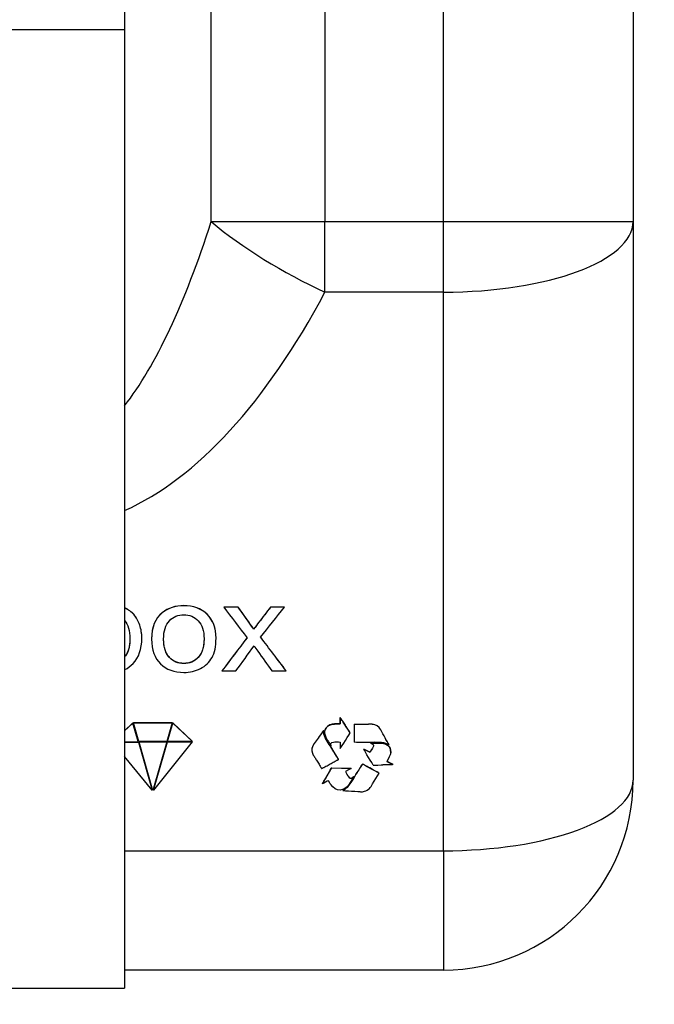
# Model space of a CAD drawing. Header units: millimetres. Extents: x 6909 to 9403, y -385 to 1379.
# Tile 46 of 142: x 8605 to 8687, y 468 to 595. Entities that reach past the tile are written whole.
import ezdxf

# ---------------------------------------------------------------- set-up
doc = ezdxf.new("R2010")
doc.units = ezdxf.units.MM
doc.dimstyles.get("Standard").update_dxf_attribs({"dimtxt": 20, "dimasz": 10, "dimexe": 8, "dimexo": 8, "dimgap": 8, "dimtad": 0, "dimtih": 1, "dimtoh": 1, "dimdsep": 46, "dimtxsty": 'Standard', "dimcen": 0.09, "dimadec": 0, "dimazin": 0, "dimtfac": 1, "dimtofl": 0, "dimtmove": 0, "dimatfit": 3, "dimfxl": 0, "dimtolj": 1, "dimtzin": 0, "dimarcsym": 0})

# ---------------------------------------------------------------- blocks, each defined once
blk = doc.blocks.new('*D13')
at = {"color": 0, "lineweight": -2}
for p, q in [((8364.11, 715.08), (8364.11, 392.2)), ((8852.21, 715.08), (8852.21, 392.2)), ((8374.11, 400.2), (8573.49, 400.2)), ((8842.21, 400.2), (8642.82, 400.2))]:
    blk.add_line(p, q, dxfattribs=at)
at = {"color": 0, "lineweight": 18}
for points in [[(8374.11, 401.86), (8374.11, 398.53), (8364.11, 400.2)], [(8842.21, 401.86), (8842.21, 398.53), (8852.21, 400.2)]]:
    blk.add_solid(points, dxfattribs=at)
at = {"layer": 'Defpoints', "color": 0, "lineweight": 18}
for p in [(8364.11, 723.08), (8852.21, 723.08), (8852.21, 400.2)]:
    blk.add_point(p, dxfattribs=at)
at = {"color": 0, "lineweight": 18, "insert": (8608.16, 400.2), "char_height": 20, "attachment_point": 5}
blk.add_mtext('\\A1;488', dxfattribs=at)

msp = doc.modelspace()

# ---------------------------------------------------------------- linework, layer by layer
for p, q in [((8659.461, 569.032), (8659.461, 672.507)), ((8684.007, 657.045), (8684.007, 569.032)), ((8644.132, 610.526), (8644.132, 569.032)), ((8618.207, 600.63), (8618.207, 593.816)), ((8629.405, 569.032), (8629.405, 596.469)), ((8618.207, 593.816), (8587.607, 593.816)), ((8618.207, 593.816), (8618.207, 469.919)), ((8629.405, 569.032), (8644.132, 569.032)), ((8644.132, 559.916), (8644.132, 569.032)), ((8644.132, 569.032), (8659.461, 569.032)), ((8659.461, 559.916), (8659.461, 569.032)), ((8659.461, 569.032), (8684.007, 569.032)), ((8684.007, 569.032), (8684.007, 496.805)), ((8659.461, 559.916), (8644.132, 559.916)), ((8659.461, 487.689), (8659.461, 559.916)), ((8618.218, 519.066), (8618.218, 519.082)), ((8619.423, 518.204), (8619.423, 518.219)), ((8623.078, 518.457), (8623.078, 518.473)), ((8631.037, 519.189), (8631.037, 519.205)), ((8632.921, 519.189), (8632.921, 519.205)), ((8637.084, 519.189), (8637.084, 519.205)), ((8638.883, 519.189), (8638.883, 519.205)), ((8620.164, 516.863), (8620.164, 516.879)), ((8634.286, 517.253), (8634.286, 517.269)), ((8635.583, 517.236), (8635.583, 517.252)), ((8634.905, 516.326), (8634.905, 516.342)), ((8620.431, 515.186), (8620.431, 515.202)), ((8621.703, 515.077), (8621.703, 515.061)), ((8630.035, 515.178), (8630.035, 515.194)), ((8623.998, 512.685), (8623.998, 512.701)), ((8627.74, 512.691), (8627.74, 512.707)), ((8630.795, 510.933), (8630.795, 510.949)), ((8639.118, 510.933), (8639.118, 510.949)), ((8619.272, 504.222), (8618.206, 503.196)), ((8619.272, 504.206), (8618.206, 503.18)), ((8619.272, 504.222), (8619.272, 504.206)), ((8619.969, 501.812), (8619.272, 504.222)), ((8619.969, 501.796), (8619.272, 504.206)), ((8619.342, 504.256), (8619.342, 504.24)), ((8619.342, 504.256), (8624.369, 504.256)), ((8619.342, 504.24), (8624.369, 504.24)), ((8620.048, 501.797), (8619.342, 504.24)), ((8624.369, 504.24), (8623.68, 501.828)), ((8623.759, 501.845), (8624.438, 504.222)), ((8623.759, 501.829), (8624.438, 504.206)), ((8624.369, 504.256), (8624.369, 504.24)), ((8624.438, 504.222), (8624.438, 504.206)), ((8624.438, 504.222), (8626.939, 501.872)), ((8624.438, 504.206), (8626.939, 501.857)), ((8646.085, 504.921), (8646.085, 504.937)), ((8646.428, 504.428), (8646.428, 504.444)), ((8643.769, 502.954), (8643.769, 502.97)), ((8643.994, 503.242), (8643.994, 503.258)), ((8644.077, 503.032), (8644.077, 503.017)), ((8644.758, 503.943), (8644.758, 503.958)), ((8646.08, 504.097), (8646.08, 504.113)), ((8646.754, 503.933), (8646.754, 503.949)), ((8647.395, 502.924), (8647.395, 502.94)), ((8647.922, 504.049), (8647.922, 504.065)), ((8649.777, 504.05), (8649.777, 504.066)), ((8651.141, 503.606), (8651.141, 503.622)), ((8618.207, 501.781), (8619.969, 501.796)), ((8618.207, 501.726), (8619.99, 501.741)), ((8618.207, 501.71), (8619.99, 501.725)), ((8619.969, 501.812), (8619.969, 501.796)), ((8619.99, 501.741), (8619.99, 501.725)), ((8619.99, 501.741), (8621.784, 495.539)), ((8619.99, 501.725), (8621.784, 495.524)), ((8623.68, 501.828), (8620.048, 501.797)), ((8620.069, 501.742), (8623.659, 501.773)), ((8620.069, 501.726), (8623.659, 501.757)), ((8620.069, 501.742), (8620.069, 501.726)), ((8621.871, 495.496), (8620.069, 501.726)), ((8623.659, 501.757), (8621.871, 495.496)), ((8626.954, 501.785), (8621.96, 495.528)), ((8621.96, 495.544), (8623.739, 501.774)), ((8621.96, 495.528), (8623.739, 501.758)), ((8623.659, 501.773), (8623.659, 501.757)), ((8623.739, 501.774), (8626.954, 501.801)), ((8623.739, 501.758), (8626.954, 501.785)), ((8623.739, 501.774), (8623.739, 501.758)), ((8626.939, 501.857), (8623.759, 501.829)), ((8623.759, 501.845), (8623.759, 501.829)), ((8626.939, 501.872), (8626.939, 501.857)), ((8626.954, 501.801), (8626.954, 501.785)), ((8650.045, 501.599), (8650.045, 501.615)), ((8651.117, 501.612), (8651.117, 501.628)), ((8652.093, 501.92), (8652.093, 501.936)), ((8642.438, 500.899), (8642.438, 500.914)), ((8642.75, 501.543), (8642.75, 501.559)), ((8644.798, 501.261), (8644.798, 501.277)), ((8649.936, 500.422), (8649.936, 500.438)), ((8652.391, 501.336), (8652.391, 501.352)), ((8621.784, 495.524), (8618.207, 499.889)), ((8645.885, 499.483), (8645.885, 499.499)), ((8645.007, 498.395), (8645.007, 498.411)), ((8647.545, 498.347), (8647.545, 498.363)), ((8648.397, 497.976), (8648.397, 497.992)), ((8648.98, 498.884), (8648.98, 498.9)), ((8652.896, 498.833), (8652.896, 498.849)), ((8646.966, 497.608), (8646.966, 497.624)), ((8647.159, 497.3), (8647.159, 497.316)), ((8647.802, 497.245), (8647.802, 497.261)), ((8647.825, 497.232), (8647.802, 497.261)), ((8647.802, 497.245), (8647.825, 497.216)), ((8647.825, 497.216), (8647.825, 497.232)), ((8651.156, 497.727), (8651.156, 497.742)), ((8621.784, 495.539), (8621.784, 495.524)), ((8621.96, 495.544), (8621.96, 495.528)), ((8643.807, 496.362), (8643.807, 496.346)), ((8646.448, 495.481), (8646.448, 495.497)), ((8646.697, 495.621), (8646.697, 495.637)), ((8647.256, 496.173), (8647.256, 496.189)), ((8618.205, 487.689), (8659.461, 487.689)), ((8659.461, 487.689), (8659.461, 472.26)), ((8659.461, 472.26), (8618.205, 472.26)), ((8587.607, 469.919), (8618.207, 469.919))]:
    msp.add_line(p, q)
msp.add_arc((8659.461, 496.805), 24.545, 270, 0)
for centre, major_axis, ratio, start_param, end_param in [((8607.314, 691.759), (0, 153.409), 0.24, 3.4419468, 3.7850938), ((8644.132, 569.032), (21.658, -11.551), 0.3328201, 4.1544819, 4.8880633), ((8659.461, 569.032), (24.545, 0), 0.3713907, 4.712389, 6.2831853), ((8607.314, 682.643), (0, 153.409), 0.4, 3.3200536, 3.7850938), ((8659.461, 496.805), (-24.545, 0), 0.3713907, 1.5707963, 3.1415927)]:
    msp.add_ellipse(centre, major_axis=major_axis, ratio=ratio, start_param=start_param, end_param=end_param)
for points in [[(8619.423, 518.219), (8619.106, 518.59), (8618.704, 518.878), (8618.218, 519.082)], [(8619.423, 518.204), (8619.106, 518.574), (8618.704, 518.862), (8618.218, 519.066)], [(8620.164, 516.879), (8619.985, 517.403), (8619.737, 517.849), (8619.423, 518.219)], [(8620.164, 516.863), (8619.985, 517.387), (8619.737, 517.833), (8619.423, 518.204)], [(8623.078, 518.473), (8622.162, 517.739), (8621.703, 516.605), (8621.703, 515.079)], [(8632.921, 519.205), (8632.293, 519.205), (8631.665, 519.205), (8631.037, 519.205)], [(8631.037, 519.189), (8632.039, 517.867), (8633.042, 516.546), (8634.045, 515.224)], [(8632.921, 519.189), (8632.293, 519.189), (8631.665, 519.189), (8631.037, 519.189)], [(8634.286, 517.269), (8633.831, 517.914), (8633.376, 518.56), (8632.921, 519.205)], [(8634.286, 517.253), (8633.831, 517.898), (8633.376, 518.544), (8632.921, 519.189)], [(8637.084, 519.205), (8636.584, 518.554), (8636.083, 517.903), (8635.583, 517.252)], [(8637.084, 519.189), (8636.584, 518.538), (8636.083, 517.887), (8635.583, 517.236)], [(8635.809, 515.303), (8636.834, 516.598), (8637.858, 517.894), (8638.883, 519.189)], [(8638.883, 519.205), (8638.283, 519.205), (8637.683, 519.205), (8637.084, 519.205)], [(8638.883, 519.189), (8638.283, 519.189), (8637.683, 519.189), (8637.084, 519.189)], [(8634.905, 516.342), (8634.751, 516.593), (8634.544, 516.902), (8634.286, 517.269)], [(8634.905, 516.326), (8634.751, 516.577), (8634.544, 516.886), (8634.286, 517.253)], [(8635.583, 517.252), (8635.376, 516.989), (8635.153, 516.686), (8634.905, 516.342)], [(8635.583, 517.236), (8635.376, 516.973), (8635.153, 516.67), (8634.905, 516.326)], [(8634.039, 515.232), (8632.957, 513.805), (8631.876, 512.377), (8630.795, 510.949)], [(8634.045, 515.224), (8632.961, 513.794), (8631.878, 512.364), (8630.795, 510.933)], [(8639.118, 510.933), (8638.015, 512.39), (8636.912, 513.846), (8635.809, 515.303)], [(8639.118, 510.949), (8638.017, 512.403), (8636.916, 513.857), (8635.815, 515.311)], [(8632.619, 510.933), (8633.398, 512.019), (8634.176, 513.104), (8634.955, 514.189)], [(8634.955, 514.189), (8635.117, 513.959), (8635.28, 513.729), (8635.442, 513.499)], [(8635.442, 513.499), (8636.05, 512.644), (8636.658, 511.788), (8637.266, 510.933)], [(8628.02, 511.251), (8628.676, 511.589), (8629.175, 512.061), (8629.52, 512.671)], [(8630.795, 510.933), (8631.403, 510.933), (8632.011, 510.933), (8632.619, 510.933)], [(8637.266, 510.933), (8637.883, 510.933), (8638.501, 510.933), (8639.118, 510.933)], [(8646.08, 504.113), (8645.614, 504.095), (8645.143, 504.133), (8644.758, 503.958)], [(8646.085, 504.937), (8646.085, 504.937), (8646.08, 504.112), (8646.08, 504.113)], [(8646.08, 504.097), (8646.08, 504.096), (8646.085, 504.921), (8646.085, 504.921)], [(8646.428, 504.444), (8646.376, 504.524), (8646.16, 504.879), (8646.085, 504.937)], [(8646.428, 504.428), (8646.376, 504.508), (8646.16, 504.863), (8646.085, 504.921)], [(8643.769, 502.97), (8643.465, 502.519), (8643.064, 502.017), (8642.75, 501.559)], [(8644.758, 503.943), (8643.878, 503.541), (8643.963, 502.79), (8644.382, 502.101)], [(8644.798, 501.277), (8644.557, 501.698), (8643.962, 502.432), (8643.969, 503.056)], [(8644.758, 503.958), (8644.272, 503.737), (8644.08, 503.408), (8644.077, 503.042)], [(8644.758, 503.943), (8645.143, 504.117), (8645.614, 504.079), (8646.08, 504.097)], [(8647.395, 502.94), (8647.395, 502.98), (8646.83, 503.835), (8646.754, 503.949)], [(8647.395, 502.924), (8647.395, 502.964), (8646.83, 503.819), (8646.754, 503.933)], [(8647.922, 504.065), (8648.54, 504.071), (8649.159, 504.067), (8649.777, 504.066)], [(8647.922, 504.049), (8648.54, 504.055), (8649.159, 504.051), (8649.777, 504.05)], [(8647.922, 504.049), (8647.922, 504.049), (8647.923, 501.71), (8647.923, 501.711)], [(8651.141, 503.622), (8650.792, 503.974), (8650.472, 504.065), (8649.777, 504.066)], [(8651.141, 503.606), (8650.792, 503.958), (8650.472, 504.049), (8649.777, 504.05)], [(8652.093, 501.936), (8651.938, 502.246), (8651.332, 503.43), (8651.141, 503.622)], [(8652.093, 501.92), (8651.938, 502.231), (8651.332, 503.414), (8651.141, 503.606)], [(8650.385, 501.709), (8649.573, 501.709), (8648.732, 501.689), (8647.923, 501.711)], [(8652.391, 501.336), (8652.063, 501.744), (8650.896, 501.709), (8650.385, 501.709)], [(8652.646, 500.405), (8652.713, 501.313), (8651.969, 501.62), (8651.117, 501.628)], [(8651.117, 501.612), (8651.969, 501.604), (8652.713, 501.297), (8652.646, 500.389)], [(8652.391, 501.352), (8652.353, 501.488), (8652.169, 501.783), (8652.093, 501.936)], [(8652.093, 501.92), (8652.169, 501.767), (8652.353, 501.472), (8652.391, 501.336)], [(8642.75, 501.559), (8642.391, 501.037), (8642.564, 501.15), (8642.438, 500.914)], [(8642.438, 500.914), (8642.438, 500.914), (8642.438, 500.783), (8642.438, 500.681)], [(8645.885, 499.499), (8645.845, 499.64), (8644.909, 501.083), (8644.798, 501.277)], [(8644.93, 501.262), (8644.913, 501.333), (8644.904, 501.398), (8644.904, 501.457)], [(8652.646, 500.389), (8652.617, 499.992), (8652.346, 499.633), (8652.129, 499.249)], [(8652.896, 498.849), (8652.896, 498.849), (8652.13, 499.265), (8652.129, 499.265)], [(8652.129, 499.249), (8652.129, 499.249), (8652.896, 498.833), (8652.896, 498.833)], [(8643.807, 496.362), (8643.807, 496.363), (8645.007, 498.411), (8645.007, 498.411)], [(8645.007, 498.411), (8645.007, 498.411), (8647.545, 498.363), (8647.545, 498.363)], [(8645.007, 498.395), (8645.007, 498.395), (8647.545, 498.347), (8647.545, 498.347)], [(8646.787, 497.925), (8646.837, 497.825), (8646.904, 497.728), (8646.966, 497.624)], [(8648.397, 497.992), (8648.159, 497.609), (8647.47, 496.464), (8647.256, 496.189)], [(8647.256, 496.173), (8647.47, 496.448), (8648.159, 497.593), (8648.397, 497.976)], [(8648.98, 498.9), (8648.912, 498.842), (8648.44, 498.062), (8648.397, 497.992)], [(8648.98, 498.884), (8648.912, 498.826), (8648.44, 498.046), (8648.397, 497.976)], [(8650.378, 498.778), (8650.415, 498.758), (8651.495, 498.785), (8651.64, 498.789)], [(8652.265, 498.804), (8652.04, 498.8), (8651.857, 498.796), (8651.64, 498.789)], [(8652.896, 498.833), (8652.804, 498.802), (8652.364, 498.805), (8652.265, 498.804)], [(8647.159, 497.316), (8647.092, 497.417), (8647.028, 497.52), (8646.966, 497.624)], [(8646.966, 497.608), (8647.028, 497.504), (8647.092, 497.401), (8647.159, 497.3)], [(8646.697, 495.637), (8646.575, 495.564), (8646.507, 495.562), (8646.448, 495.497)], [(8646.448, 495.481), (8646.507, 495.546), (8646.575, 495.548), (8646.697, 495.621)], [(8646.448, 495.481), (8646.448, 495.481), (8648.724, 495.331), (8648.725, 495.331)], [(8647.256, 496.189), (8647.104, 495.993), (8646.907, 495.762), (8646.697, 495.637)], [(8647.256, 496.173), (8647.104, 495.977), (8646.907, 495.746), (8646.697, 495.621)]]:
    msp.add_open_spline(points, degree=3)
for points, degree, knots in [([(8623.078, 518.457), (8622.161, 517.723), (8621.703, 516.589), (8621.703, 513.668), (8622.089, 512.598), (8623.621, 511.117), (8624.629, 510.747), (8626.648, 510.747), (8627.364, 510.916), (8628.02, 511.251)], 3, [0, 0, 0, 0, 0.2946889, 0.2946889, 0.5635081, 0.5635081, 0.8323274, 0.8323274, 1, 1, 1, 1]), ([(8630.035, 515.195), (8630.035, 516.506), (8629.646, 517.532), (8628.095, 519.018), (8627.097, 519.391), (8624.773, 519.391), (8623.841, 519.085), (8623.078, 518.473)], 3, [0, 0, 0, 0, 0.3450371, 0.3450371, 0.6902202, 0.6902202, 1, 1, 1, 1]), ([(8629.52, 512.671), (8629.863, 513.28), (8630.035, 514.114), (8630.035, 516.489), (8629.646, 517.516), (8628.095, 519.002), (8627.097, 519.375), (8624.773, 519.375), (8623.841, 519.069), (8623.078, 518.457)], 3, [0, 0, 0, 0, 0.218714, 0.218714, 0.4883614, 0.4883614, 0.7580088, 0.7580088, 1, 1, 1, 1]), ([(8623.998, 517.431), (8624.494, 517.956), (8625.119, 518.215), (8626.616, 518.215), (8627.235, 517.953), (8627.737, 517.428)], 3, [0, 0, 0, 0, 0.5031447, 0.5031447, 1, 1, 1, 1]), ([(8618.202, 517.454), (8618.661, 516.941), (8618.893, 516.145), (8618.893, 514.139), (8618.704, 513.41), (8618.327, 512.888)], 3, [0, 0, 0, 0, 0.5359715, 0.5359715, 1, 1, 1, 1]), ([(8618.232, 511.116), (8618.617, 511.305), (8618.973, 511.568), (8620.055, 512.677), (8620.431, 513.77), (8620.431, 515.781), (8620.343, 516.341), (8620.164, 516.863)], 3, [0, 0, 0, 0, 0.2345137, 0.2345137, 0.7736823, 0.7736823, 1, 1, 1, 1]), ([(8620.431, 515.202), (8620.431, 515.202), (8620.431, 515.202), (8620.431, 515.797), (8620.343, 516.357), (8620.164, 516.879)], 3, [0, 0, 0, 0, 0.0004711, 0.0004711, 1, 1, 1, 1]), ([(8623.998, 512.685), (8623.502, 513.213), (8623.254, 514.003), (8623.254, 516.116), (8623.502, 516.909), (8623.998, 517.431)], 3, [0, 0, 0, 0, 0.5006897, 0.5006897, 1, 1, 1, 1]), ([(8627.737, 517.428), (8628.236, 516.9), (8628.484, 516.128), (8628.484, 514.023), (8628.236, 513.219), (8627.74, 512.691)], 3, [0, 0, 0, 0, 0.4847645, 0.4847645, 1, 1, 1, 1]), ([(8618.893, 515.089), (8618.893, 515.078), (8618.893, 515.068), (8618.892, 514.963), (8618.89, 514.869), (8618.876, 514.588), (8618.858, 514.401), (8618.814, 514.122), (8618.796, 514.029), (8618.769, 513.913), (8618.763, 513.89), (8618.752, 513.844), (8618.746, 513.82), (8618.727, 513.751), (8618.713, 513.706), (8618.67, 513.57), (8618.637, 513.48), (8618.563, 513.305), (8618.521, 513.219), (8618.451, 513.093), (8618.426, 513.051), (8618.386, 512.99), (8618.373, 512.969), (8618.345, 512.929), (8618.306, 512.873), (8618.264, 512.819), (8618.236, 512.786)], 3, [0, 0, 0, 0, 0.0132469, 0.0132469, 0.1299603, 0.1299603, 0.3633869, 0.3633869, 0.4801003, 0.4801003, 0.5092786, 0.5092786, 0.5384569, 0.5384569, 0.5968136, 0.5968136, 0.7135269, 0.7135269, 0.8302403, 0.8302403, 0.8885969, 0.8885969, 0.9177753, 0.9177753, 0.9469536, 1, 1, 1, 1]), ([(8623.998, 512.701), (8623.922, 512.782), (8623.854, 512.866), (8623.732, 513.042), (8623.677, 513.134), (8623.579, 513.323), (8623.536, 513.42), (8623.46, 513.621), (8623.428, 513.722), (8623.374, 513.926), (8623.351, 514.029), (8623.313, 514.235), (8623.298, 514.339), (8623.275, 514.548), (8623.267, 514.653), (8623.259, 514.811), (8623.257, 514.864), (8623.254, 514.969), (8623.254, 515.021), (8623.254, 515.073)], 3, [0, 0, 0, 0, 0.1250782, 0.1250782, 0.2501564, 0.2501564, 0.3752345, 0.3752345, 0.5003127, 0.5003127, 0.6253909, 0.6253909, 0.7504691, 0.7504691, 0.8755473, 0.8755473, 0.9380864, 0.9380864, 1, 1, 1, 1]), ([(8628.484, 515.128), (8628.484, 515.112), (8628.484, 515.095), (8628.484, 514.973), (8628.481, 514.868), (8628.469, 514.66), (8628.46, 514.556), (8628.437, 514.349), (8628.422, 514.246), (8628.385, 514.041), (8628.363, 513.938), (8628.309, 513.735), (8628.277, 513.634), (8628.221, 513.483), (8628.201, 513.433), (8628.158, 513.335), (8628.135, 513.286), (8628.062, 513.143), (8628.007, 513.05), (8627.884, 512.873), (8627.816, 512.788), (8627.74, 512.707)], 3, [0, 0, 0, 0, 0.0196978, 0.0196978, 0.1422355, 0.1422355, 0.2647733, 0.2647733, 0.3873111, 0.3873111, 0.5098489, 0.5098489, 0.6323867, 0.6323867, 0.6936556, 0.6936556, 0.7549244, 0.7549244, 0.8774622, 0.8774622, 1, 1, 1, 1]), ([(8627.74, 512.707), (8627.623, 512.582), (8627.496, 512.469), (8627.288, 512.319), (8627.216, 512.273), (8627.102, 512.208), (8627.064, 512.188), (8627.005, 512.159), (8626.985, 512.149), (8626.945, 512.131), (8626.764, 512.051), (8626.576, 511.995), (8626.36, 511.954), (8626.316, 511.947), (8626.228, 511.935), (8626.184, 511.93), (8626.051, 511.918), (8625.962, 511.914), (8625.785, 511.914), (8625.697, 511.918), (8625.565, 511.929), (8625.521, 511.934), (8625.432, 511.946), (8625.388, 511.953), (8625.17, 511.993), (8625.002, 512.042), (8624.8, 512.127), (8624.761, 512.145), (8624.701, 512.174), (8624.682, 512.184), (8624.643, 512.204), (8624.546, 512.256), (8624.382, 512.36), (8624.248, 512.466), (8624.151, 512.551), (8624.119, 512.58), (8624.058, 512.64), (8624.027, 512.67), (8623.998, 512.701)], 3, [0, 0, 0, 0, 0.125, 0.125, 0.1875, 0.1875, 0.21875, 0.21875, 0.234375, 0.234375, 0.25, 0.375, 0.375, 0.40625, 0.40625, 0.4375, 0.4375, 0.5, 0.5, 0.5625, 0.5625, 0.59375, 0.59375, 0.625, 0.625, 0.75, 0.75, 0.78125, 0.78125, 0.796875, 0.796875, 0.8125, 0.875, 0.9375, 0.9375, 0.96875, 0.96875, 1, 1, 1, 1]), ([(8627.74, 512.691), (8627.244, 512.161), (8626.619, 511.898), (8625.119, 511.898), (8624.494, 512.161), (8623.998, 512.685)], 3, [0, 0, 0, 0, 0.4979079, 0.4979079, 1, 1, 1, 1]), ([(8646.428, 504.444), (8646.481, 504.361), (8646.535, 504.279), (8646.644, 504.113), (8646.699, 504.031), (8646.754, 503.949)], 3, [0, 0, 0, 0, 0.5, 0.5, 1, 1, 1, 1]), ([(8646.754, 503.933), (8646.699, 504.015), (8646.644, 504.097), (8646.535, 504.263), (8646.481, 504.345), (8646.428, 504.428)], 3, [0, 0, 0, 0, 0.5, 0.5, 1, 1, 1, 1]), ([(8643.769, 502.954), (8643.688, 502.834), (8643.604, 502.716), (8643.434, 502.481), (8643.348, 502.364), (8643.175, 502.131), (8643.088, 502.015), (8642.917, 501.781), (8642.832, 501.663), (8642.75, 501.543)], 3, [0, 0, 0, 0, 0.25, 0.25, 0.5, 0.5, 0.75, 0.75, 1, 1, 1, 1]), ([(8643.769, 502.97), (8643.786, 502.995), (8643.803, 503.021), (8643.829, 503.058), (8643.838, 503.07), (8643.856, 503.095), (8643.865, 503.107), (8643.893, 503.143), (8643.915, 503.174), (8643.939, 503.205), (8643.944, 503.212), (8643.945, 503.213), (8643.946, 503.214), (8643.946, 503.214), (8643.948, 503.216), (8643.949, 503.218), (8643.952, 503.22), (8643.954, 503.222), (8643.956, 503.224), (8643.957, 503.226), (8643.958, 503.226), (8643.97, 503.237), (8643.982, 503.247), (8643.994, 503.257)], 3, [0, 0, 0, 0, 0.25, 0.25, 0.375, 0.375, 0.5, 0.5, 0.75, 0.8125, 0.8203125, 0.8242187, 0.8242187, 0.828125, 0.828125, 0.84375, 0.84375, 0.859375, 0.8671875, 0.8671875, 0.875, 0.875, 1, 1, 1, 1]), ([(8643.994, 503.242), (8643.994, 503.241), (8643.994, 503.241), (8643.994, 503.241), (8643.993, 503.24), (8643.992, 503.239), (8643.989, 503.237), (8643.984, 503.233), (8643.974, 503.224), (8643.965, 503.216), (8643.956, 503.209), (8643.953, 503.206), (8643.949, 503.202), (8643.948, 503.2), (8643.946, 503.199), (8643.946, 503.198), (8643.945, 503.197), (8643.944, 503.196), (8643.939, 503.189), (8643.915, 503.158), (8643.893, 503.127), (8643.865, 503.091), (8643.856, 503.079), (8643.838, 503.054), (8643.829, 503.042), (8643.803, 503.005), (8643.786, 502.979), (8643.769, 502.954)], 3, [0, 0, 0, 0, 0.0019531, 0.0019531, 0.0039062, 0.0078125, 0.015625, 0.03125, 0.0625, 0.125, 0.125, 0.15625, 0.15625, 0.171875, 0.171875, 0.1757812, 0.1757812, 0.1796875, 0.1875, 0.25, 0.5, 0.5, 0.625, 0.625, 0.75, 0.75, 1, 1, 1, 1]), ([(8644.798, 501.261), (8644.775, 501.301), (8644.752, 501.34), (8644.703, 501.418), (8644.678, 501.457), (8644.603, 501.573), (8644.552, 501.65), (8644.453, 501.805), (8644.404, 501.882), (8644.31, 502.04), (8644.264, 502.12), (8644.18, 502.281), (8644.14, 502.363), (8644.088, 502.488), (8644.071, 502.531), (8644.041, 502.616), (8644.028, 502.66), (8644.01, 502.726), (8644.004, 502.748), (8643.994, 502.792), (8643.99, 502.814), (8643.979, 502.881), (8643.973, 502.926), (8643.969, 502.993), (8643.969, 503.016), (8643.969, 503.061), (8643.97, 503.084), (8643.976, 503.152), (8643.983, 503.197), (8643.994, 503.242)], 3, [0, 0, 0, 0, 0.0625, 0.0625, 0.125, 0.125, 0.25, 0.25, 0.375, 0.375, 0.5, 0.5, 0.625, 0.625, 0.6875, 0.6875, 0.75, 0.75, 0.78125, 0.78125, 0.8125, 0.8125, 0.875, 0.875, 0.90625, 0.90625, 0.9375, 0.9375, 1, 1, 1, 1]), ([(8646.083, 501.746), (8646.083, 501.746), (8646.09, 500.92), (8646.09, 500.92), (8646.217, 501.075), (8647.396, 502.888), (8647.395, 502.924)], 3, [0, 0, 0, 0, 0.5, 0.5, 0.5, 1, 1, 1, 1]), ([(8644.382, 502.101), (8644.404, 502.065), (8644.426, 502.029), (8644.47, 501.957), (8644.492, 501.921), (8644.559, 501.813), (8644.604, 501.741), (8644.694, 501.598), (8644.739, 501.526), (8644.808, 501.419), (8644.831, 501.384), (8644.867, 501.331), (8644.879, 501.313), (8644.897, 501.287), (8644.903, 501.279), (8644.913, 501.266), (8644.916, 501.262), (8644.921, 501.255), (8644.923, 501.253), (8644.926, 501.249), (8644.928, 501.247), (8644.93, 501.246)], 3, [0, 0, 0, 0, 0.125, 0.125, 0.25, 0.25, 0.5, 0.5, 0.75, 0.75, 0.875, 0.875, 0.9375, 0.9375, 0.96875, 0.96875, 0.984375, 0.984375, 0.9921875, 0.9921875, 1, 1, 1, 1]), ([(8644.93, 501.246), (8644.862, 501.535), (8644.916, 501.734), (8645.226, 501.75), (8645.431, 501.761), (8645.879, 501.766), (8646.083, 501.746)], 3, [0, 0, 0, 0, 0.5, 0.5, 0.5, 1, 1, 1, 1]), ([(8650.045, 501.599), (8650.349, 501.51), (8650.507, 501.367), (8650.368, 501.109), (8650.275, 500.939), (8650.056, 500.576), (8649.936, 500.422)], 3, [0, 0, 0, 0, 0.5, 0.5, 0.5, 1, 1, 1, 1]), ([(8650.045, 501.615), (8650.048, 501.616), (8650.05, 501.616), (8650.056, 501.617), (8650.064, 501.618), (8650.073, 501.619), (8650.089, 501.62), (8650.1, 501.621), (8650.134, 501.623), (8650.156, 501.624), (8650.223, 501.626), (8650.268, 501.627), (8650.402, 501.629), (8650.491, 501.629), (8650.67, 501.63), (8650.76, 501.63), (8650.894, 501.629), (8650.938, 501.629), (8651.028, 501.629), (8651.073, 501.628), (8651.117, 501.628)], 3, [0, 0, 0, 0, 0.0078125, 0.0078125, 0.015625, 0.03125, 0.03125, 0.0625, 0.0625, 0.125, 0.125, 0.25, 0.25, 0.5, 0.5, 0.75, 0.75, 0.875, 0.875, 1, 1, 1, 1]), ([(8650.045, 501.599), (8650.048, 501.6), (8650.05, 501.6), (8650.056, 501.601), (8650.059, 501.602), (8650.067, 501.603), (8650.073, 501.603), (8650.089, 501.604), (8650.1, 501.605), (8650.134, 501.607), (8650.156, 501.608), (8650.223, 501.61), (8650.268, 501.611), (8650.402, 501.613), (8650.491, 501.613), (8650.67, 501.614), (8650.76, 501.614), (8650.894, 501.613), (8650.938, 501.613), (8651.028, 501.613), (8651.073, 501.613), (8651.117, 501.612)], 3, [0, 0, 0, 0, 0.0078125, 0.0078125, 0.015625, 0.015625, 0.03125, 0.03125, 0.0625, 0.0625, 0.125, 0.125, 0.25, 0.25, 0.5, 0.5, 0.75, 0.75, 0.875, 0.875, 1, 1, 1, 1]), ([(8642.438, 500.899), (8642.437, 500.898), (8642.437, 500.551), (8642.438, 500.55), (8642.459, 500.511), (8642.493, 500.385), (8642.526, 500.265), (8642.545, 500.22)], 2, [0, 0, 0, 0.2521292, 0.5028367, 0.5028367, 0.7515185, 0.7515185, 1, 1, 1]), ([(8642.75, 501.543), (8642.716, 501.493), (8642.682, 501.443), (8642.633, 501.366), (8642.617, 501.341), (8642.586, 501.289), (8642.571, 501.262), (8642.543, 501.209), (8642.53, 501.182), (8642.514, 501.141), (8642.507, 501.119), (8642.501, 501.09), (8642.498, 501.075), (8642.495, 501.053), (8642.492, 501.038), (8642.485, 501.009), (8642.481, 500.995), (8642.47, 500.967), (8642.465, 500.953), (8642.452, 500.925), (8642.445, 500.912), (8642.438, 500.899)], 3, [0, 0, 0, 0, 0.25, 0.25, 0.375, 0.375, 0.5, 0.5, 0.625, 0.625, 0.6875, 0.71875, 0.75, 0.75, 0.8125, 0.8125, 0.875, 0.875, 0.9375, 0.9375, 1, 1, 1, 1]), ([(8645.885, 499.483), (8645.884, 499.488), (8645.882, 499.493), (8645.877, 499.503), (8645.871, 499.518), (8645.863, 499.532), (8645.848, 499.561), (8645.838, 499.58), (8645.806, 499.637), (8645.785, 499.674), (8645.718, 499.786), (8645.673, 499.861), (8645.583, 500.009), (8645.537, 500.083), (8645.445, 500.23), (8645.399, 500.304), (8645.26, 500.525), (8645.167, 500.672), (8645.028, 500.892), (8644.981, 500.966), (8644.912, 501.076), (8644.889, 501.113), (8644.854, 501.168), (8644.837, 501.196), (8644.82, 501.224), (8644.809, 501.242), (8644.804, 501.252), (8644.798, 501.261)], 3, [0, 0, 0, 0, 0.0078125, 0.0078125, 0.015625, 0.03125, 0.03125, 0.0625, 0.0625, 0.125, 0.125, 0.25, 0.25, 0.375, 0.375, 0.5, 0.5, 0.75, 0.75, 0.875, 0.875, 0.9375, 0.9375, 0.96875, 0.984375, 0.984375, 1, 1, 1, 1]), ([(8649.936, 500.438), (8649.936, 500.438), (8649.161, 500.845), (8649.161, 500.845), (8649.161, 500.845), (8649.161, 500.845), (8649.161, 500.845)], 3, [0, 0, 0, 0, 0.9999992, 0.9999992, 0.9999992, 1, 1, 1, 1]), ([(8650.378, 498.778), (8650.344, 498.796), (8649.243, 500.65), (8649.161, 500.829), (8649.161, 500.829), (8649.936, 500.422), (8649.936, 500.422)], 3, [0, 0, 0, 0, 0.5, 0.5, 0.5, 1, 1, 1, 1]), ([(8650.419, 501.294), (8650.418, 501.244), (8650.402, 501.188), (8650.368, 501.125), (8650.275, 500.955), (8650.056, 500.592), (8649.936, 500.438)], 3, [0, 0, 0, 0, 0.1964643, 0.1964643, 0.1964643, 1, 1, 1, 1]), ([(8642.545, 500.22), (8642.553, 500.201), (8642.561, 500.184), (8642.579, 500.149), (8642.589, 500.131), (8642.617, 500.08), (8642.637, 500.045), (8642.697, 499.944), (8642.739, 499.876), (8642.823, 499.742), (8642.866, 499.676), (8642.929, 499.575), (8642.95, 499.541), (8642.991, 499.474), (8643.012, 499.44), (8643.032, 499.406)], 3, [0, 0, 0, 0, 0.0625, 0.0625, 0.125, 0.125, 0.25, 0.25, 0.5, 0.5, 0.75, 0.75, 0.875, 0.875, 1, 1, 1, 1]), ([(8643.032, 499.406), (8643.084, 499.316), (8643.139, 499.227), (8643.251, 499.051), (8643.308, 498.963), (8643.42, 498.787), (8643.476, 498.698), (8643.557, 498.564), (8643.584, 498.519), (8643.613, 498.469), (8643.616, 498.462), (8643.62, 498.456), (8643.621, 498.455), (8643.621, 498.454), (8643.621, 498.454), (8643.623, 498.452), (8643.626, 498.448), (8643.637, 498.433), (8643.654, 498.41), (8643.674, 498.383), (8643.686, 498.367), (8643.69, 498.361), (8643.691, 498.36), (8643.692, 498.359), (8643.694, 498.358), (8643.696, 498.357), (8643.699, 498.356), (8643.7, 498.355), (8643.702, 498.352), (8643.703, 498.351), (8643.704, 498.349)], 3, [0, 0, 0, 0, 0.25, 0.25, 0.5, 0.5, 0.75, 0.75, 0.875, 0.875, 0.890625, 0.8925781, 0.8925781, 0.8935547, 0.8935547, 0.8945312, 0.8984375, 0.90625, 0.9375, 0.96875, 0.984375, 0.9863281, 0.9863281, 0.9882812, 0.9882812, 0.9921875, 0.9921875, 0.9960937, 0.9960937, 1, 1, 1, 1]), ([(8643.717, 498.338), (8643.723, 498.34), (8643.729, 498.342), (8643.741, 498.347), (8643.759, 498.355), (8643.776, 498.363), (8643.811, 498.38), (8643.834, 498.391), (8643.902, 498.425), (8643.948, 498.449), (8644.083, 498.52), (8644.173, 498.569), (8644.443, 498.715), (8644.622, 498.813), (8644.98, 499.009), (8645.159, 499.107), (8645.428, 499.252), (8645.519, 499.301), (8645.654, 499.372), (8645.7, 499.395), (8645.768, 499.43), (8645.803, 499.447), (8645.838, 499.463), (8645.861, 499.473), (8645.873, 499.478), (8645.885, 499.483)], 3, [0, 0, 0, 0, 0.0078125, 0.0078125, 0.015625, 0.03125, 0.03125, 0.0625, 0.0625, 0.125, 0.125, 0.25, 0.25, 0.5, 0.5, 0.75, 0.75, 0.875, 0.875, 0.9375, 0.9375, 0.96875, 0.984375, 0.984375, 1, 1, 1, 1]), ([(8643.704, 498.349), (8643.704, 498.348), (8643.705, 498.346), (8643.706, 498.344), (8643.708, 498.343), (8643.712, 498.341), (8643.715, 498.34), (8643.717, 498.338)], 3, [0, 0, 0, 0, 0.25, 0.25, 0.5, 0.5, 1, 1, 1, 1]), ([(8644.602, 496.734), (8644.431, 496.714), (8643.951, 496.365), (8643.807, 496.346), (8643.807, 496.346), (8645.007, 498.395), (8645.007, 498.395)], 3, [0, 0, 0, 0, 0.5, 0.5, 0.5, 1, 1, 1, 1]), ([(8647.545, 498.347), (8647.446, 498.269), (8647.294, 498.198), (8647.177, 498.136), (8647.177, 498.136), (8646.781, 497.922), (8646.781, 497.922)], 3, [0, 0, 0, 0, 0.5, 0.5, 0.5, 1, 1, 1, 1]), ([(8646.781, 497.922), (8646.807, 497.867), (8646.838, 497.815), (8646.902, 497.712), (8646.935, 497.66), (8646.966, 497.608)], 3, [0, 0, 0, 0, 0.5, 0.5, 1, 1, 1, 1]), ([(8651.069, 497.789), (8650.732, 497.969), (8649.523, 498.616), (8649.523, 498.616), (8649.366, 498.7), (8649.141, 498.843), (8648.98, 498.9)], 3, [0, 0, 0, 0, 0.4625652, 0.4625652, 0.4625652, 1, 1, 1, 1]), ([(8649.235, 495.383), (8649.827, 495.534), (8650.02, 495.892), (8650.295, 496.33), (8650.295, 496.33), (8651.156, 497.727), (8651.156, 497.727), (8651.156, 497.727), (8649.523, 498.6), (8649.523, 498.6), (8649.366, 498.684), (8649.141, 498.827), (8648.98, 498.884)], 3, [0, 0, 0, 0, 0.25, 0.25, 0.25, 0.5, 0.5, 0.5, 0.75, 0.75, 0.75, 1, 1, 1, 1]), ([(8644.891, 496.265), (8644.864, 496.303), (8644.838, 496.341), (8644.787, 496.417), (8644.761, 496.456), (8644.712, 496.533), (8644.687, 496.572), (8644.653, 496.632), (8644.642, 496.652), (8644.621, 496.692), (8644.61, 496.713), (8644.602, 496.734)], 3, [0, 0, 0, 0, 0.25, 0.25, 0.5, 0.5, 0.75, 0.75, 0.875, 0.875, 1, 1, 1, 1]), ([(8647.825, 497.216), (8647.825, 497.216), (8647.246, 496.299), (8647.246, 496.299), (8646.598, 495.298), (8645.574, 495.291), (8644.891, 496.265)], 3, [0, 0, 0, 0, 0.5, 0.5, 0.5, 1, 1, 1, 1]), ([(8647.159, 497.316), (8647.307, 497.092), (8647.493, 497.001), (8647.731, 497.188), (8647.731, 497.188), (8647.792, 497.25), (8647.792, 497.25), (8647.794, 497.252), (8647.799, 497.257), (8647.802, 497.261)], 3, [0, 0, 0, 0, 0.3333333, 0.3333333, 0.3333333, 0.6666667, 0.6666667, 0.6666667, 1, 1, 1, 1]), ([(8647.159, 497.3), (8647.176, 497.273), (8647.195, 497.248), (8647.236, 497.199), (8647.258, 497.176), (8647.296, 497.144), (8647.309, 497.134), (8647.336, 497.115), (8647.35, 497.107), (8647.373, 497.096), (8647.38, 497.093), (8647.396, 497.087), (8647.419, 497.079), (8647.444, 497.074), (8647.469, 497.072), (8647.478, 497.071), (8647.494, 497.071), (8647.503, 497.072), (8647.528, 497.074), (8647.544, 497.077), (8647.577, 497.085), (8647.593, 497.091), (8647.623, 497.104), (8647.638, 497.111), (8647.667, 497.127), (8647.681, 497.136), (8647.701, 497.15), (8647.711, 497.157), (8647.723, 497.165), (8647.728, 497.169), (8647.73, 497.171), (8647.731, 497.172), (8647.732, 497.173), (8647.745, 497.185), (8647.763, 497.204), (8647.781, 497.223), (8647.789, 497.231), (8647.791, 497.233), (8647.793, 497.234), (8647.793, 497.235), (8647.797, 497.239), (8647.799, 497.242), (8647.802, 497.245)], 3, [0, 0, 0, 0, 0.125, 0.125, 0.25, 0.25, 0.3125, 0.3125, 0.375, 0.375, 0.40625, 0.40625, 0.4375, 0.5, 0.5, 0.53125, 0.53125, 0.5625, 0.5625, 0.625, 0.625, 0.6875, 0.6875, 0.75, 0.75, 0.8125, 0.8125, 0.84375, 0.859375, 0.8671875, 0.8671875, 0.8710937, 0.8710937, 0.875, 0.9375, 0.96875, 0.9765625, 0.9804687, 0.9804687, 0.984375, 0.984375, 1, 1, 1, 1]), ([(8648.725, 495.331), (8648.725, 495.331), (8648.987, 495.331), (8648.987, 495.331), (8649.055, 495.359), (8649.158, 495.363), (8649.235, 495.383)], 3, [0, 0, 0, 0, 0.5, 0.5, 0.5, 1, 1, 1, 1])]:
    msp.add_open_spline(points, degree=degree, knots=knots)

# ---------------------------------------------------------------- dimensions: what is measured, and where the dimension line sits
at = {"lineweight": 18}
dim = msp.add_linear_dim(base=(8852.207, 400.198), p1=(8364.107, 723.085), p2=(8852.207, 723.085), text='488', dimstyle='Standard', dxfattribs=at)
dim.commit()
dim.dimension.update_dxf_attribs({"geometry": '*D13', "text_midpoint": (8608.157, 400.198)})

doc.saveas('drawing.dxf')
